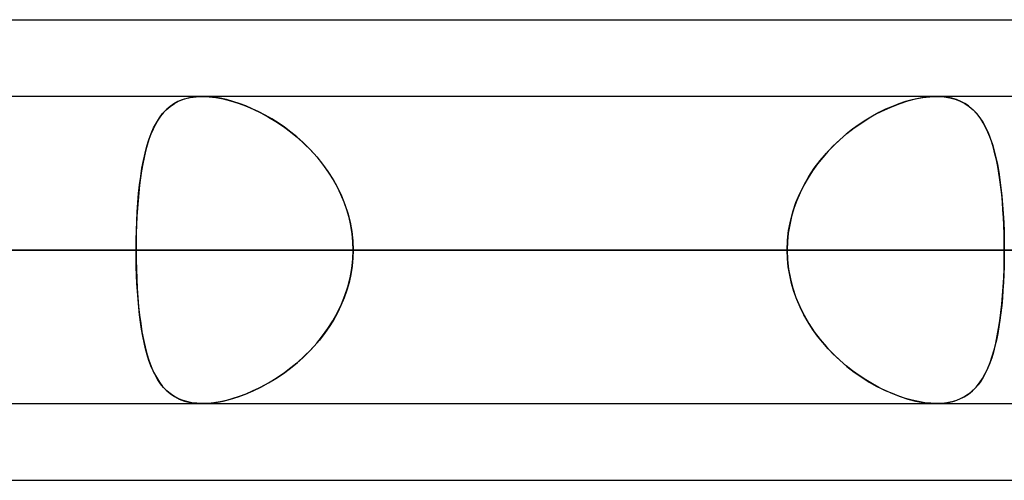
# Model space of a CAD drawing. Header units: millimetres. Extents: x -243 to 243, y -86 to 92.
# Tile 64 of 79: x 113.47 to 119.22, y 41.31 to 44. Entities that reach past the tile are written whole.
import ezdxf

# ---------------------------------------------------------------- set-up
doc = ezdxf.new("R2010")
doc.units = ezdxf.units.MM
doc.layers.add('MAIN-1', color=7, linetype='Continuous')

msp = doc.modelspace()

# ---------------------------------------------------------------- linework, layer by layer
at = {"layer": 'MAIN-1'}
for p, q in [((64.4885, 44), (123.7242, 44)), ((64.4885, 44), (123.7242, 44)), ((70.1842, 44), (123.7242, 44)), ((70.1842, 44), (129.42, 44)), ((122.9667, 43.5525), (-122.9667, 43.5525)), ((122.9667, 43.5525), (-122.9667, 43.5525)), ((123.152, 43.5525), (90.5644, 43.5525)), ((123.152, 43.5525), (90.5644, 43.5525)), ((137.114, 43.5525), (100.4445, 43.5525)), ((137.114, 43.5525), (100.4445, 43.5525)), ((151.076, 43.5525), (110.3231, 43.5525)), ((151.076, 43.5525), (110.3231, 43.5525)), ((114.3766, 43.5121), (114.4043, 43.5265)), ((114.4211, 43.5332), (114.396, 43.5226)), ((114.4043, 43.5265), (114.4346, 43.5378)), ((114.4482, 43.5416), (114.4211, 43.5332)), ((114.4346, 43.5378), (114.4674, 43.546)), ((114.4771, 43.5477), (114.4482, 43.5416)), ((114.4674, 43.546), (114.5023, 43.5509)), ((114.5075, 43.5513), (114.4771, 43.5477)), ((114.5023, 43.5509), (114.5393, 43.5525)), ((114.5394, 43.5525), (114.5075, 43.5513)), ((114.5393, 43.5525), (114.5777, 43.551)), ((114.5722, 43.5514), (114.5394, 43.5525)), ((118.8202, 43.5525), (114.5395, 43.5525)), ((118.8202, 43.5525), (114.5395, 43.5525)), ((114.6065, 43.5479), (114.5722, 43.5514)), ((114.5777, 43.551), (114.6181, 43.5463)), ((114.6421, 43.5421), (114.6065, 43.5479)), ((114.6181, 43.5463), (114.6602, 43.5384)), ((114.6788, 43.5341), (114.6421, 43.5421)), ((114.6602, 43.5384), (114.7033, 43.5277)), ((114.7162, 43.5239), (114.6788, 43.5341)), ((114.7033, 43.5277), (114.7471, 43.514)), ((114.7539, 43.5116), (114.7162, 43.5239)), ((118.6081, 43.5121), (118.6529, 43.5265)), ((118.6778, 43.5332), (118.6398, 43.5226)), ((118.6529, 43.5265), (118.6969, 43.5378)), ((118.7152, 43.5416), (118.6778, 43.5332)), ((118.6969, 43.5378), (118.7397, 43.546)), ((118.7516, 43.5477), (118.7152, 43.5416)), ((118.7397, 43.546), (118.7808, 43.5509)), ((118.7865, 43.5513), (118.7516, 43.5477)), ((118.7808, 43.5509), (118.8199, 43.5525)), ((118.8199, 43.5525), (118.7865, 43.5513)), ((118.8514, 43.5514), (118.8199, 43.5525)), ((118.8199, 43.5525), (118.821, 43.5525)), ((118.821, 43.5525), (118.822, 43.5525)), ((118.822, 43.5525), (118.8231, 43.5525)), ((118.8231, 43.5525), (118.8242, 43.5525)), ((118.8242, 43.5525), (118.8252, 43.5525)), ((118.8252, 43.5525), (118.8263, 43.5525)), ((118.8263, 43.5525), (118.8266, 43.5525)), ((118.8266, 43.5525), (118.8269, 43.5525)), ((118.8269, 43.5525), (118.8272, 43.5525)), ((118.8272, 43.5525), (118.8276, 43.5525)), ((118.8276, 43.5525), (118.8279, 43.5525)), ((118.8279, 43.5525), (118.8282, 43.5524)), ((118.8282, 43.5524), (118.8639, 43.5502)), ((118.8813, 43.5479), (118.8514, 43.5514)), ((118.8639, 43.5502), (118.8978, 43.5449)), ((118.9098, 43.5421), (118.8813, 43.5479)), ((118.8978, 43.5449), (118.9294, 43.5365)), ((118.9366, 43.5341), (118.9098, 43.5421)), ((118.9294, 43.5365), (118.9587, 43.5253)), ((118.9616, 43.5239), (118.9366, 43.5341)), ((118.9587, 43.5253), (118.9856, 43.5112)), ((118.9849, 43.5116), (118.9616, 43.5239)), ((114.3072, 43.4524), (114.3282, 43.475)), ((114.331, 43.4777), (114.3125, 43.4587)), ((114.3282, 43.475), (114.3512, 43.4949)), ((114.351, 43.4947), (114.331, 43.4777)), ((114.3726, 43.5097), (114.351, 43.4947)), ((114.3512, 43.4949), (114.3766, 43.5121)), ((114.396, 43.5226), (114.3726, 43.5097)), ((114.7471, 43.514), (114.7914, 43.4976)), ((114.792, 43.4974), (114.7539, 43.5116)), ((114.7914, 43.4976), (114.8359, 43.4785)), ((114.8301, 43.4811), (114.792, 43.4974)), ((114.8681, 43.4631), (114.8301, 43.4811)), ((114.8359, 43.4785), (114.8804, 43.4568)), ((118.4729, 43.4524), (118.5179, 43.475)), ((118.5237, 43.4777), (118.4848, 43.4587)), ((118.5179, 43.475), (118.5631, 43.4949)), ((118.5626, 43.4947), (118.5237, 43.4777)), ((118.6013, 43.5097), (118.5626, 43.4947)), ((118.5631, 43.4949), (118.6081, 43.5121)), ((118.6398, 43.5226), (118.6013, 43.5097)), ((119.0065, 43.4974), (118.9849, 43.5116)), ((118.9856, 43.5112), (119.0104, 43.4944)), ((119.0265, 43.4811), (119.0065, 43.4974)), ((119.0104, 43.4944), (119.0331, 43.4751)), ((119.0451, 43.4631), (119.0265, 43.4811)), ((119.0331, 43.4751), (119.054, 43.4532)), ((114.2796, 43.4144), (114.265, 43.3892)), ((114.2707, 43.3995), (114.2881, 43.4273)), ((114.2954, 43.4376), (114.2796, 43.4144)), ((114.2881, 43.4273), (114.3072, 43.4524)), ((114.3125, 43.4587), (114.2954, 43.4376)), ((114.906, 43.4432), (114.8681, 43.4631)), ((114.8804, 43.4568), (114.9246, 43.4327)), ((114.9435, 43.4215), (114.906, 43.4432)), ((114.9246, 43.4327), (114.9682, 43.4062)), ((114.9809, 43.398), (114.9435, 43.4215)), ((118.4073, 43.4144), (118.369, 43.3892)), ((118.3843, 43.3995), (118.4284, 43.4273)), ((118.446, 43.4376), (118.4073, 43.4144)), ((118.4284, 43.4273), (118.4729, 43.4524)), ((118.4848, 43.4587), (118.446, 43.4376)), ((119.0622, 43.4432), (119.0451, 43.4631)), ((119.054, 43.4532), (119.073, 43.4289)), ((119.0781, 43.4215), (119.0622, 43.4432)), ((119.073, 43.4289), (119.0905, 43.4022)), ((119.0929, 43.398), (119.0781, 43.4215)), ((114.2515, 43.3621), (114.2391, 43.3329)), ((114.2404, 43.3361), (114.2548, 43.3691)), ((114.265, 43.3892), (114.2515, 43.3621)), ((114.2548, 43.3691), (114.2707, 43.3995)), ((114.9682, 43.4062), (115.0112, 43.3773)), ((115.0178, 43.3726), (114.9809, 43.398)), ((115.0112, 43.3773), (115.0531, 43.3461)), ((115.0541, 43.3453), (115.0178, 43.3726)), ((118.3312, 43.3621), (118.2941, 43.3329)), ((118.298, 43.3361), (118.3407, 43.3691)), ((118.369, 43.3892), (118.3312, 43.3621)), ((118.3407, 43.3691), (118.3843, 43.3995)), ((119.0905, 43.4022), (119.1064, 43.3733)), ((119.1067, 43.3726), (119.0929, 43.398)), ((119.1064, 43.3733), (119.1208, 43.3421)), ((119.1194, 43.3453), (119.1067, 43.3726)), ((114.2154, 43.2624), (114.2273, 43.3005)), ((114.2277, 43.3018), (114.2173, 43.2688)), ((114.2273, 43.3005), (114.2404, 43.3361)), ((114.2391, 43.3329), (114.2277, 43.3018)), ((115.0531, 43.3461), (115.0938, 43.3128)), ((115.0897, 43.3163), (115.0541, 43.3453)), ((115.1244, 43.2854), (115.0897, 43.3163)), ((115.0938, 43.3128), (115.133, 43.2773)), ((118.2163, 43.2624), (118.2564, 43.3005)), ((118.2579, 43.3018), (118.2227, 43.2688)), ((118.2564, 43.3005), (118.298, 43.3361)), ((118.2941, 43.3329), (118.2579, 43.3018)), ((119.1312, 43.3163), (119.1194, 43.3453)), ((119.1208, 43.3421), (119.134, 43.3088)), ((119.1421, 43.2854), (119.1312, 43.3163)), ((119.134, 43.3088), (119.1459, 43.2734)), ((114.2048, 43.2218), (114.2154, 43.2624)), ((114.2173, 43.2688), (114.2078, 43.234)), ((115.158, 43.2528), (115.1244, 43.2854)), ((115.133, 43.2773), (115.1706, 43.2398)), ((115.1904, 43.2184), (115.158, 43.2528)), ((115.1706, 43.2398), (115.2064, 43.2002)), ((118.1778, 43.2218), (118.2163, 43.2624)), ((118.2227, 43.2688), (118.189, 43.234)), ((119.1521, 43.2528), (119.1421, 43.2854)), ((119.1459, 43.2734), (119.1567, 43.2359)), ((119.1612, 43.2184), (119.1521, 43.2528)), ((114.1868, 43.1337), (114.1952, 43.1788)), ((114.1992, 43.1975), (114.1914, 43.1594)), ((114.1952, 43.1788), (114.2048, 43.2218)), ((114.2078, 43.234), (114.1992, 43.1975)), ((115.2213, 43.1824), (115.1904, 43.2184)), ((115.2064, 43.2002), (115.2401, 43.1586)), ((115.2505, 43.1449), (115.2213, 43.1824)), ((118.1074, 43.1337), (118.1414, 43.1788)), ((118.1567, 43.1975), (118.1263, 43.1594)), ((118.1414, 43.1788), (118.1778, 43.2218)), ((118.189, 43.234), (118.1567, 43.1975)), ((119.1567, 43.2359), (119.1665, 43.1965)), ((119.1696, 43.1824), (119.1612, 43.2184)), ((119.1665, 43.1965), (119.1753, 43.1551)), ((119.1772, 43.1449), (119.1696, 43.1824)), ((114.1794, 43.0866), (114.1868, 43.1337)), ((114.1914, 43.1594), (114.1844, 43.1197)), ((115.2401, 43.1586), (115.2716, 43.1151)), ((115.2778, 43.106), (115.2505, 43.1449)), ((118.0761, 43.0866), (118.1074, 43.1337)), ((118.1263, 43.1594), (118.0977, 43.1197)), ((119.1753, 43.1551), (119.1831, 43.1118)), ((119.184, 43.106), (119.1772, 43.1449)), ((114.1782, 43.0784), (114.1727, 43.0357)), ((114.1729, 43.0376), (114.1794, 43.0866)), ((114.1844, 43.1197), (114.1782, 43.0784)), ((115.2716, 43.1151), (115.3006, 43.0698)), ((115.3031, 43.0657), (115.2778, 43.106)), ((115.3006, 43.0698), (115.3269, 43.0227)), ((115.3262, 43.024), (115.3031, 43.0657)), ((118.0711, 43.0784), (118.0468, 43.0357)), ((118.0478, 43.0376), (118.0761, 43.0866)), ((118.0977, 43.1197), (118.0711, 43.0784)), ((119.1831, 43.1118), (119.19, 43.0667)), ((119.1901, 43.0657), (119.184, 43.106)), ((119.19, 43.0667), (119.196, 43.0199)), ((119.1956, 43.024), (119.1901, 43.0657)), ((114.1674, 42.9868), (114.1729, 43.0376)), ((114.1727, 43.0357), (114.1679, 42.9916)), ((115.3471, 42.9811), (115.3262, 43.024)), ((115.3269, 43.0227), (115.3504, 42.9739)), ((118.0226, 42.9868), (118.0478, 43.0376)), ((118.0468, 43.0357), (118.0248, 42.9916)), ((119.2003, 42.9811), (119.1956, 43.024)), ((119.196, 43.0199), (119.2012, 42.9715)), ((114.1628, 42.9343), (114.1674, 42.9868)), ((114.1679, 42.9916), (114.1638, 42.9462)), ((115.3656, 42.9369), (115.3471, 42.9811)), ((115.3504, 42.9739), (115.3706, 42.9237)), ((118.0008, 42.9343), (118.0226, 42.9868)), ((118.0248, 42.9916), (118.0054, 42.9462)), ((119.2044, 42.9369), (119.2003, 42.9811)), ((119.2012, 42.9715), (119.2056, 42.9216)), ((114.1603, 42.8999), (114.1575, 42.8527)), ((114.1591, 42.8805), (114.1628, 42.9343)), ((114.1638, 42.9462), (114.1603, 42.8999)), ((115.3815, 42.8918), (115.3656, 42.9369)), ((115.3706, 42.9237), (115.3875, 42.8722)), ((115.3946, 42.8461), (115.3815, 42.8918)), ((117.9887, 42.8999), (117.9749, 42.8527)), ((117.9826, 42.8805), (118.0008, 42.9343)), ((118.0054, 42.9462), (117.9887, 42.8999)), ((119.2078, 42.8918), (119.2044, 42.9369)), ((119.2056, 42.9216), (119.2092, 42.8704)), ((119.2106, 42.8461), (119.2078, 42.8918)), ((114.1575, 42.8527), (114.1553, 42.8048)), ((114.1562, 42.8258), (114.1591, 42.8805)), ((115.3875, 42.8722), (115.4009, 42.8194)), ((115.4049, 42.7996), (115.3946, 42.8461)), ((117.9749, 42.8527), (117.964, 42.8048)), ((117.9683, 42.8258), (117.9826, 42.8805)), ((119.2092, 42.8704), (119.212, 42.8181)), ((119.2128, 42.7996), (119.2106, 42.8461)), ((114.1553, 42.8048), (114.1538, 42.7563)), ((114.1541, 42.7703), (114.1562, 42.8258)), ((115.4009, 42.8194), (115.4106, 42.7659)), ((115.4124, 42.7527), (115.4049, 42.7996)), ((117.964, 42.8048), (117.9561, 42.7563)), ((117.958, 42.7703), (117.9683, 42.8258)), ((119.212, 42.8181), (119.214, 42.765)), ((119.2143, 42.7527), (119.2128, 42.7996)), ((114.1538, 42.7563), (114.1528, 42.7071)), ((114.1529, 42.7141), (114.1541, 42.7703)), ((115.4106, 42.7659), (115.4164, 42.7119)), ((115.4169, 42.7053), (115.4124, 42.7527)), ((117.9561, 42.7563), (117.9513, 42.7071)), ((117.9518, 42.7141), (117.958, 42.7703)), ((119.214, 42.765), (119.2152, 42.7115)), ((119.2153, 42.7053), (119.2143, 42.7527)), ((114.1525, 42.6575), (114.1529, 42.7141)), ((114.1528, 42.7071), (114.1525, 42.6575)), ((115.4164, 42.7119), (115.4184, 42.6575)), ((115.4184, 42.6575), (115.4169, 42.7053)), ((117.9497, 42.6575), (117.9518, 42.7141)), ((117.9513, 42.7071), (117.9497, 42.6575)), ((119.2152, 42.7115), (119.2156, 42.6575)), ((119.2156, 42.6575), (119.2153, 42.7053)), ((-123.4449, 42.6575), (123.4449, 42.6575)), ((123.4449, 42.6575), (-123.4449, 42.6575)), ((122.0848, 42.6575), (-122.0848, 42.6575)), ((-122.0848, 42.6575), (122.0848, 42.6575)), ((122.257, 42.6575), (90.1625, 42.6575)), ((90.1625, 42.6575), (122.257, 42.6575)), ((91.4294, 42.6575), (124.047, 42.6575)), ((124.047, 42.6575), (91.4294, 42.6575)), ((136.219, 42.6575), (100.0437, 42.6575)), ((100.0437, 42.6575), (136.219, 42.6575)), ((101.3104, 42.6575), (138.009, 42.6575)), ((138.009, 42.6575), (101.3104, 42.6575)), ((105.5444, 42.6575), (114.1525, 42.6575)), ((114.1525, 42.6575), (105.5444, 42.6575)), ((117.9497, 42.6575), (109.3415, 42.6575)), ((109.3415, 42.6575), (117.9497, 42.6575)), ((150.181, 42.6575), (109.9233, 42.6575)), ((109.9233, 42.6575), (150.181, 42.6575)), ((111.1898, 42.6575), (151.971, 42.6575)), ((151.971, 42.6575), (111.1898, 42.6575)), ((111.1898, 42.6575), (119.8017, 42.6575)), ((119.8017, 42.6575), (111.1898, 42.6575)), ((122.0848, 42.6575), (113.4737, 42.6575)), ((113.4737, 42.6575), (122.0848, 42.6575)), ((117.9497, 42.6575), (114.1525, 42.6575)), ((114.1525, 42.6575), (117.9497, 42.6575)), ((114.1528, 42.6079), (114.1525, 42.6575)), ((114.1525, 42.6575), (114.1529, 42.6009)), ((114.1538, 42.5587), (114.1528, 42.6079)), ((115.4169, 42.6097), (115.4124, 42.5623)), ((115.4164, 42.6031), (115.4184, 42.6575)), ((115.4184, 42.6575), (115.4169, 42.6097)), ((115.4184, 42.6575), (119.2156, 42.6575)), ((119.2156, 42.6575), (115.4184, 42.6575)), ((115.4184, 42.6575), (124.0264, 42.6575)), ((124.0264, 42.6575), (115.4184, 42.6575)), ((117.9497, 42.6575), (117.9518, 42.6009)), ((117.9513, 42.6079), (117.9497, 42.6575)), ((117.9561, 42.5587), (117.9513, 42.6079)), ((119.2153, 42.6097), (119.2143, 42.5623)), ((119.2152, 42.6031), (119.2156, 42.6575)), ((119.2156, 42.6575), (119.2153, 42.6097)), ((114.1529, 42.6009), (114.1541, 42.5448)), ((114.1553, 42.5102), (114.1538, 42.5587)), ((115.4009, 42.4956), (115.4106, 42.5491)), ((115.4124, 42.5623), (115.4049, 42.5154)), ((115.4106, 42.5491), (115.4164, 42.6031)), ((117.9518, 42.6009), (117.958, 42.5448)), ((117.964, 42.5102), (117.9561, 42.5587)), ((119.2119, 42.4956), (119.214, 42.5491)), ((119.2143, 42.5623), (119.2128, 42.5154)), ((119.214, 42.5491), (119.2152, 42.6031)), ((114.1541, 42.5448), (114.1562, 42.4892)), ((114.1575, 42.4623), (114.1553, 42.5102)), ((115.3875, 42.4428), (115.4009, 42.4956)), ((115.4049, 42.5154), (115.3946, 42.4689)), ((117.958, 42.5448), (117.9683, 42.4892)), ((117.9749, 42.4623), (117.964, 42.5102)), ((119.2091, 42.4428), (119.2119, 42.4956)), ((119.2128, 42.5154), (119.2106, 42.4689)), ((114.1562, 42.4892), (114.1591, 42.4345)), ((114.1603, 42.4151), (114.1575, 42.4623)), ((114.1591, 42.4345), (114.1628, 42.3807)), ((115.3706, 42.3913), (115.3875, 42.4428)), ((115.3946, 42.4689), (115.3815, 42.4232)), ((117.9683, 42.4892), (117.9826, 42.4345)), ((117.9887, 42.4151), (117.9749, 42.4623)), ((117.9826, 42.4345), (118.0008, 42.3807)), ((119.2055, 42.3913), (119.2091, 42.4428)), ((119.2106, 42.4689), (119.2078, 42.4232)), ((114.1638, 42.3688), (114.1603, 42.4151)), ((114.1628, 42.3807), (114.1674, 42.3282)), ((115.3656, 42.3781), (115.3471, 42.3339)), ((115.3504, 42.3411), (115.3706, 42.3913)), ((115.3815, 42.4232), (115.3656, 42.3781)), ((118.0054, 42.3688), (117.9887, 42.4151)), ((118.0008, 42.3807), (118.0226, 42.3282)), ((119.2044, 42.3781), (119.2003, 42.3339)), ((119.201, 42.3411), (119.2055, 42.3913)), ((119.2078, 42.4232), (119.2044, 42.3781)), ((114.1679, 42.3234), (114.1638, 42.3688)), ((114.1674, 42.3282), (114.1729, 42.2774)), ((114.1727, 42.2793), (114.1679, 42.3234)), ((115.3471, 42.3339), (115.3262, 42.291)), ((115.3269, 42.2923), (115.3504, 42.3411)), ((118.0248, 42.3234), (118.0054, 42.3688)), ((118.0226, 42.3282), (118.0478, 42.2774)), ((118.0468, 42.2793), (118.0248, 42.3234)), ((119.2003, 42.3339), (119.1956, 42.291)), ((119.1957, 42.2923), (119.201, 42.3411)), ((114.1782, 42.2366), (114.1727, 42.2793)), ((114.1729, 42.2774), (114.1794, 42.2284)), ((115.3006, 42.2452), (115.3269, 42.2923)), ((115.3262, 42.291), (115.3031, 42.2493)), ((118.0711, 42.2366), (118.0468, 42.2793)), ((118.0478, 42.2774), (118.0761, 42.2284)), ((119.1896, 42.2452), (119.1957, 42.2923)), ((119.1956, 42.291), (119.1901, 42.2493)), ((114.1844, 42.1953), (114.1782, 42.2366)), ((114.1794, 42.2284), (114.1868, 42.1813)), ((115.2778, 42.209), (115.2505, 42.1701)), ((115.2716, 42.1999), (115.3006, 42.2452)), ((115.3031, 42.2493), (115.2778, 42.209)), ((118.0977, 42.1953), (118.0711, 42.2366)), ((118.0761, 42.2284), (118.1074, 42.1813)), ((119.184, 42.209), (119.1772, 42.1701)), ((119.1825, 42.1999), (119.1896, 42.2452)), ((119.1901, 42.2493), (119.184, 42.209)), ((114.1914, 42.1556), (114.1844, 42.1953)), ((114.1868, 42.1813), (114.1952, 42.1362)), ((114.1992, 42.1175), (114.1914, 42.1556)), ((115.2064, 42.1148), (115.2401, 42.1564)), ((115.2505, 42.1701), (115.2213, 42.1326)), ((115.2401, 42.1564), (115.2716, 42.1999)), ((118.1263, 42.1556), (118.0977, 42.1953)), ((118.1074, 42.1813), (118.1414, 42.1362)), ((118.1567, 42.1175), (118.1263, 42.1556)), ((119.1656, 42.1148), (119.1746, 42.1564)), ((119.1772, 42.1701), (119.1696, 42.1326)), ((119.1746, 42.1564), (119.1825, 42.1999)), ((114.1952, 42.1362), (114.2048, 42.0932)), ((114.2078, 42.081), (114.1992, 42.1175)), ((114.2048, 42.0932), (114.2154, 42.0526)), ((115.1904, 42.0966), (115.158, 42.0622)), ((115.1706, 42.0752), (115.2064, 42.1148)), ((115.2213, 42.1326), (115.1904, 42.0966)), ((118.1414, 42.1362), (118.1778, 42.0932)), ((118.189, 42.081), (118.1567, 42.1175)), ((118.1778, 42.0932), (118.2163, 42.0526)), ((119.1612, 42.0966), (119.1521, 42.0622)), ((119.1557, 42.0752), (119.1656, 42.1148)), ((119.1696, 42.1326), (119.1612, 42.0966)), ((114.2173, 42.0462), (114.2078, 42.081)), ((114.2154, 42.0526), (114.2273, 42.0145)), ((114.2277, 42.0132), (114.2173, 42.0462)), ((115.0938, 42.0022), (115.133, 42.0377)), ((115.158, 42.0622), (115.1244, 42.0296)), ((115.133, 42.0377), (115.1706, 42.0752)), ((118.2227, 42.0462), (118.189, 42.081)), ((118.2163, 42.0526), (118.2564, 42.0145)), ((118.2579, 42.0132), (118.2227, 42.0462)), ((119.1325, 42.0022), (119.1447, 42.0377)), ((119.1521, 42.0622), (119.1421, 42.0296)), ((119.1447, 42.0377), (119.1557, 42.0752)), ((114.2273, 42.0145), (114.2404, 41.9789)), ((114.2391, 41.9821), (114.2277, 42.0132)), ((114.2515, 41.9529), (114.2391, 41.9821)), ((114.2404, 41.9789), (114.2548, 41.9459)), ((115.0531, 41.9689), (115.0938, 42.0022)), ((115.0897, 41.9987), (115.0541, 41.9697)), ((115.1244, 42.0296), (115.0897, 41.9987)), ((118.2564, 42.0145), (118.298, 41.9789)), ((118.2941, 41.9821), (118.2579, 42.0132)), ((118.3312, 41.9529), (118.2941, 41.9821)), ((118.298, 41.9789), (118.3407, 41.9459)), ((119.1191, 41.9689), (119.1325, 42.0022)), ((119.1312, 41.9987), (119.1194, 41.9697)), ((119.1421, 42.0296), (119.1312, 41.9987)), ((114.265, 41.9258), (114.2515, 41.9529)), ((114.2548, 41.9459), (114.2707, 41.9155)), ((114.2796, 41.9006), (114.265, 41.9258)), ((114.2707, 41.9155), (114.2881, 41.8877)), ((114.9809, 41.917), (114.9435, 41.8935)), ((114.9682, 41.9088), (115.0112, 41.9377)), ((115.0178, 41.9424), (114.9809, 41.917)), ((115.0112, 41.9377), (115.0531, 41.9689)), ((115.0541, 41.9697), (115.0178, 41.9424)), ((118.369, 41.9258), (118.3312, 41.9529)), ((118.3407, 41.9459), (118.3843, 41.9155)), ((118.4073, 41.9006), (118.369, 41.9258)), ((118.3843, 41.9155), (118.4284, 41.8877)), ((119.0929, 41.917), (119.0781, 41.8935)), ((119.0881, 41.9088), (119.1043, 41.9377)), ((119.1067, 41.9424), (119.0929, 41.917)), ((119.1043, 41.9377), (119.1191, 41.9689)), ((119.1194, 41.9697), (119.1067, 41.9424)), ((114.2954, 41.8774), (114.2796, 41.9006)), ((114.2881, 41.8877), (114.3072, 41.8626)), ((114.3125, 41.8563), (114.2954, 41.8774)), ((114.3072, 41.8626), (114.3282, 41.84)), ((114.8359, 41.8365), (114.8804, 41.8582)), ((114.906, 41.8718), (114.8681, 41.8519)), ((114.8804, 41.8582), (114.9246, 41.8823)), ((114.9435, 41.8935), (114.906, 41.8718)), ((114.9246, 41.8823), (114.9682, 41.9088)), ((118.446, 41.8774), (118.4073, 41.9006)), ((118.4284, 41.8877), (118.4729, 41.8626)), ((118.4848, 41.8563), (118.446, 41.8774)), ((118.4729, 41.8626), (118.5179, 41.84)), ((119.0295, 41.8365), (119.0508, 41.8582)), ((119.0622, 41.8718), (119.0451, 41.8519)), ((119.0508, 41.8582), (119.0703, 41.8823)), ((119.0781, 41.8935), (119.0622, 41.8718)), ((119.0703, 41.8823), (119.0881, 41.9088)), ((114.331, 41.8373), (114.3125, 41.8563)), ((114.3282, 41.84), (114.3512, 41.8201)), ((114.351, 41.8203), (114.331, 41.8373)), ((114.3726, 41.8053), (114.351, 41.8203)), ((114.3512, 41.8201), (114.3766, 41.8029)), ((114.396, 41.7924), (114.3726, 41.8053)), ((114.3766, 41.8029), (114.4043, 41.7885)), ((114.7033, 41.7873), (114.7471, 41.801)), ((114.7539, 41.8034), (114.7162, 41.7911)), ((114.7471, 41.801), (114.7914, 41.8174)), ((114.792, 41.8176), (114.7539, 41.8034)), ((114.7914, 41.8174), (114.8359, 41.8365)), ((114.8301, 41.8339), (114.792, 41.8176)), ((114.8681, 41.8519), (114.8301, 41.8339)), ((118.5237, 41.8373), (118.4848, 41.8563)), ((118.5179, 41.84), (118.5631, 41.8201)), ((118.5626, 41.8203), (118.5237, 41.8373)), ((118.6013, 41.8053), (118.5626, 41.8203)), ((118.5631, 41.8201), (118.6081, 41.8029)), ((118.6398, 41.7924), (118.6013, 41.8053)), ((118.6081, 41.8029), (118.6529, 41.7885)), ((118.9532, 41.7873), (118.9808, 41.801)), ((118.9849, 41.8034), (118.9616, 41.7911)), ((118.9808, 41.801), (119.0062, 41.8174)), ((119.0065, 41.8176), (118.9849, 41.8034)), ((119.0062, 41.8174), (119.0295, 41.8365)), ((119.0265, 41.8339), (119.0065, 41.8176)), ((119.0451, 41.8519), (119.0265, 41.8339)), ((-122.8574, 41.7625), (122.8574, 41.7625)), ((-122.8574, 41.7625), (122.8574, 41.7625)), ((90.5644, 41.7625), (123.152, 41.7625)), ((90.5644, 41.7625), (123.152, 41.7625)), ((100.4445, 41.7625), (137.114, 41.7625)), ((100.4445, 41.7625), (137.114, 41.7625)), ((110.3231, 41.7625), (151.076, 41.7625)), ((110.3231, 41.7625), (151.076, 41.7625)), ((114.4211, 41.7818), (114.396, 41.7924)), ((114.4043, 41.7885), (114.4346, 41.7772)), ((114.4482, 41.7734), (114.4211, 41.7818)), ((114.4346, 41.7772), (114.4674, 41.769)), ((114.4771, 41.7673), (114.4482, 41.7734)), ((114.4674, 41.769), (114.5023, 41.7641)), ((114.5075, 41.7637), (114.4771, 41.7673)), ((114.5023, 41.7641), (114.5393, 41.7625)), ((114.5394, 41.7625), (114.5075, 41.7637)), ((114.5393, 41.7625), (114.5777, 41.764)), ((114.5722, 41.7636), (114.5394, 41.7625)), ((114.5395, 41.7625), (118.8202, 41.7625)), ((114.5395, 41.7625), (118.8202, 41.7625)), ((114.6065, 41.7671), (114.5722, 41.7636)), ((114.5777, 41.764), (114.6181, 41.7687)), ((114.6421, 41.7729), (114.6065, 41.7671)), ((114.6181, 41.7687), (114.6602, 41.7766)), ((114.6788, 41.7809), (114.6421, 41.7729)), ((114.6602, 41.7766), (114.7033, 41.7873)), ((114.7162, 41.7911), (114.6788, 41.7809)), ((118.6778, 41.7818), (118.6398, 41.7924)), ((118.6529, 41.7885), (118.6969, 41.7772)), ((118.7152, 41.7734), (118.6778, 41.7818)), ((118.6969, 41.7772), (118.7397, 41.769)), ((118.7516, 41.7673), (118.7152, 41.7734)), ((118.7397, 41.769), (118.7808, 41.7641)), ((118.7865, 41.7637), (118.7516, 41.7673)), ((118.7808, 41.7641), (118.8199, 41.7625)), ((118.8199, 41.7625), (118.7865, 41.7637)), ((118.8199, 41.7625), (118.8563, 41.764)), ((118.8514, 41.7636), (118.8199, 41.7625)), ((118.8813, 41.7671), (118.8514, 41.7636)), ((118.8563, 41.764), (118.8909, 41.7687)), ((118.9098, 41.7729), (118.8813, 41.7671)), ((118.8909, 41.7687), (118.9233, 41.7766)), ((118.9366, 41.7809), (118.9098, 41.7729)), ((118.9233, 41.7766), (118.9532, 41.7873)), ((118.9616, 41.7911), (118.9366, 41.7809)), ((64.877, 41.315), (123.3357, 41.315)), ((64.877, 41.315), (123.0361, 41.315)), ((70.5728, 41.315), (129.0315, 41.315)), ((70.5728, 41.315), (123.3357, 41.315))]:
    msp.add_line(p, q, dxfattribs=at)

doc.saveas('drawing.dxf')
